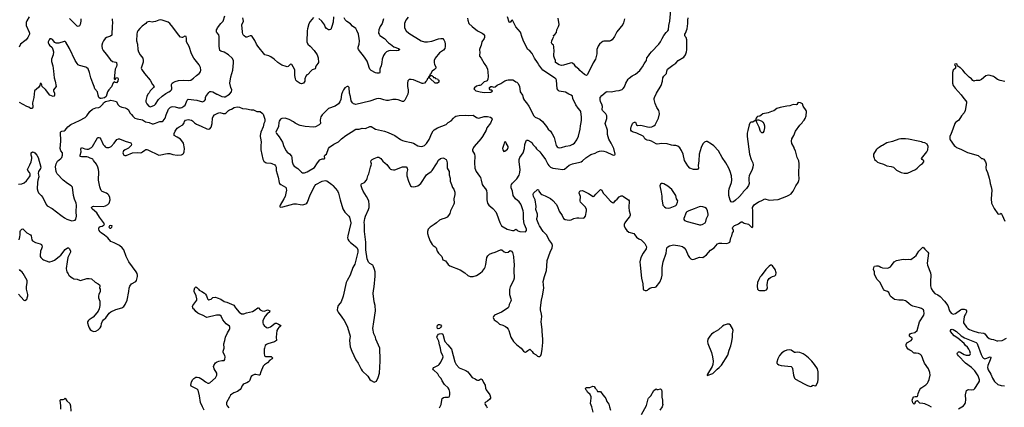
# Model space of a CAD drawing. Header units: inches. Extents: x 1934316 to 2140091, y 524953 to 667329.
# Tile 120 of 256: x 1976373 to 1994469, y 586642 to 593757. Entities that reach past the tile are written whole.
import ezdxf

# ---------------------------------------------------------------- set-up
doc = ezdxf.new("R2010")
doc.units = ezdxf.units.IN
doc.header["$MEASUREMENT"] = 0
for name, color, linetype in [('B9578', 7, 'Continuous'), ('B9579', 7, 'Continuous'), ('B9588', 7, 'Continuous'), ('B9589', 7, 'Continuous'), ('B9598', 7, 'Continuous'), ('B9599', 7, 'Continuous')]:
    doc.layers.add(name, color=color, linetype=linetype)

msp = doc.modelspace()

# ---------------------------------------------------------------- linework, layer by layer
at = {"layer": 'B9578', "color": 5}
for points, elevation in [([(1976364, 589716), (1976376, 589770), (1976382, 589810), (1976381, 589870), (1976385, 589890), (1976410, 589912), (1976430, 589915), (1976464, 589890), (1976506, 589846), (1976570, 589807), (1976582, 589790), (1976597, 589717), (1976610, 589698), (1976666, 589666), (1976750, 589641), (1976771, 589630), (1976783, 589610), (1976786, 589586), (1976776, 589550), (1976753, 589507), (1976747, 589430), (1976751, 589410), (1976761, 589390), (1976790, 589363), (1976810, 589350), (1976910, 589309), (1976930, 589309), (1976970, 589322), (1977010, 589344), (1977101, 589410), (1977130, 589437), (1977210, 589539), (1977250, 589571), (1977270, 589571), (1977290, 589550), (1977305, 589510), (1977305, 589490), (1977290, 589450), (1977259, 589390), (1977244, 589310), (1977228, 589190), (1977233, 589153), (1977242, 589130), (1977261, 589090), (1977277, 589070), (1977319, 589030), (1977350, 589011), (1977370, 589002), (1977430, 588993), (1977470, 588973), (1977490, 588970), (1977610, 589005), (1977650, 589007), (1977690, 589000), (1977759, 588939), (1977816, 588910), (1977840, 588890), (1977845, 588870), (1977842, 588830), (1977851, 588811), (1977854, 588790), (1977852, 588770), (1977825, 588715), (1977819, 588690), (1977824, 588650), (1977843, 588590), (1977847, 588550), (1977845, 588510), (1977832, 588448), (1977814, 588406), (1977763, 588337), (1977722, 588298), (1977651, 588250), (1977631, 588230), (1977621, 588210), (1977621, 588190), (1977638, 588130), (1977650, 588102), (1977670, 588072), (1977692, 588050), (1977730, 588036), (1977770, 588041), (1977815, 588065), (1977850, 588102), (1977870, 588132), (1977879, 588181), (1977896, 588224), (1977913, 588247), (1977956, 588284), (1978015, 588370), (1978050, 588395), (1978142, 588438), (1978250, 588465), (1978286, 588494), (1978310, 588531), (1978347, 588610), (1978382, 588770), (1978385, 588830), (1978395, 588865), (1978430, 588908), (1978509, 588951), (1978522, 588970), (1978540, 589040), (1978540, 589070), (1978530, 589099), (1978512, 589130), (1978381, 589310), (1978331, 589411), (1978285, 589530), (1978258, 589570), (1978209, 589610), (1978110, 589661), (1978046, 589686), (1977992, 589750), (1977930, 589804), (1977870, 589845), (1977850, 589865), (1977835, 589890), (1977827, 589913), (1977827, 589930), (1977833, 589947), (1977850, 589959), (1977890, 589967), (1977910, 589976), (1977924, 589990), (1977926, 590000)], 320), ([(1976350, 588716), (1976450, 588611), (1976470, 588602), (1976500, 588620), (1976508, 588630), (1976509, 588650), (1976522, 588690), (1976522, 588710), (1976499, 588810), (1976499, 588850), (1976512, 588930), (1976509, 588970), (1976438, 589098), (1976420, 589120), (1976382, 589150), (1976368, 589170)], 320), ([(1980000, 588333), (1979990, 588332), (1979810, 588290), (1979734, 588334), (1979684, 588350), (1979645, 588370), (1979610, 588402), (1979581, 588441), (1979570, 588449), (1979555, 588470), (1979549, 588490), (1979555, 588510), (1979629, 588610), (1979628, 588632), (1979614, 588690), (1979578, 588770), (1979578, 588790), (1979590, 588834), (1979610, 588852), (1979630, 588842), (1979662, 588810), (1979671, 588791), (1979722, 588770), (1979770, 588736), (1979790, 588716), (1979806, 588690), (1979816, 588650), (1979830, 588626), (1979850, 588616), (1979870, 588619), (1979890, 588627), (1979910, 588647), (1979925, 588655), (1979970, 588662), (1980000, 588651)], 280), ([(1979764, 586590), (1979730, 586650), (1979694, 586730), (1979676, 586850), (1979654, 586954), (1979634, 586974), (1979526, 587030), (1979519, 587050), (1979532, 587110), (1979554, 587150), (1979573, 587170), (1979610, 587192), (1979636, 587196), (1979670, 587188), (1979730, 587153), (1979790, 587108), (1979830, 587084), (1979850, 587084), (1979870, 587091), (1979970, 587181), (1979995, 587230), (1979995, 587270), (1979945, 587350), (1979938, 587390), (1979942, 587410), (1979970, 587456), (1979990, 587471), (1980000, 587474)], 280), ([(1977127, 586607), (1977130, 586670), (1977118, 586770), (1977130, 586782), (1977170, 586783), (1977188, 586790), (1977210, 586812), (1977242, 586762), (1977293, 586710), (1977308, 586668), (1977314, 586570)], 280)]:
    msp.add_lwpolyline(points, dxfattribs=dict(at, elevation=elevation))
at = {"layer": 'B9578', "color": 5, "elevation": 320}
msp.add_lwpolyline([(1978050, 589979), (1978022, 589970), (1978012, 589950), (1978030, 589932), (1978050, 589931), (1978069, 589950), (1978072, 589970)], close=True, dxfattribs=at)
at = {"layer": 'B9579', "color": 5}
for points, elevation in [([(1976550, 593810), (1976505, 593735), (1976493, 593707), (1976490, 593670), (1976495, 593650), (1976548, 593530), (1976554, 593510), (1976551, 593490), (1976523, 593430), (1976490, 593390), (1976470, 593370), (1976385, 593310), (1976361, 593250)], 320), ([(1978071, 593770), (1978079, 593690), (1978074, 593650), (1978075, 593590), (1978065, 593535), (1978067, 593473), (1978045, 593455), (1977970, 593430), (1977943, 593410), (1977912, 593368), (1977893, 593330), (1977882, 593290), (1977882, 593270), (1977889, 593230), (1977906, 593190), (1977965, 593125), (1978042, 593022), (1978081, 592990), (1978139, 592979), (1978152, 592972), (1978156, 592930), (1978150, 592901), (1978126, 592850), (1978112, 592672), (1978130, 592662), (1978149, 592691), (1978170, 592695), (1978185, 592670), (1978176, 592630), (1978150, 592599), (1978130, 592602), (1978110, 592618), (1978090, 592599), (1978058, 592522), (1978010, 592469), (1977986, 592434), (1977964, 592350), (1977930, 592325), (1977870, 592310), (1977850, 592312), (1977830, 592329), (1977815, 592370), (1977802, 592430), (1977754, 592490), (1977743, 592530), (1977715, 592590), (1977682, 592690), (1977659, 592790), (1977630, 592855), (1977610, 592876), (1977587, 592887), (1977470, 592916), (1977450, 592930), (1977430, 592952), (1977394, 593010), (1977286, 593230), (1977223, 593343), (1977210, 593354), (1977190, 593356), (1977090, 593328), (1977044, 593324), (1977017, 593337), (1976974, 593394), (1976950, 593404), (1976930, 593404), (1976916, 593390), (1976897, 593350), (1976899, 593330), (1976908, 593310), (1976923, 593290), (1976969, 593249), (1976984, 593210), (1976992, 593170), (1976987, 593110), (1976956, 593030), (1976955, 592990), (1976981, 592910), (1976997, 592810), (1977007, 592690), (1977026, 592630), (1977045, 592530), (1976995, 592470), (1976997, 592450), (1977014, 592410), (1977011, 592370), (1977005, 592355), (1976991, 592349), (1976930, 592373), (1976850, 592477), (1976789, 592530), (1976777, 592557), (1976770, 592586), (1976750, 592586), (1976743, 592550), (1976720, 592510), (1976645, 592450), (1976635, 592330), (1976611, 592230), (1976613, 592150), (1976607, 592133), (1976594, 592126), (1976570, 592129), (1976544, 592150), (1976505, 592165), (1976370, 592235)], 340), ([(1977498, 593770), (1977498, 593730), (1977482, 593670), (1977470, 593644), (1977450, 593633), (1977430, 593641), (1977353, 593710), (1977290, 593779)], 320), ([(1980000, 593519), (1979992, 593530), (1979990, 593570), (1980000, 593591)], 340), ([(1976350, 590736), (1976410, 590744), (1976455, 590765), (1976499, 590801), (1976556, 590870), (1976568, 590890), (1976566, 590930), (1976553, 590953), (1976521, 590990), (1976514, 591010), (1976562, 591090), (1976583, 591150), (1976597, 591210), (1976595, 591235), (1976585, 591270), (1976587, 591310), (1976610, 591333), (1976630, 591327), (1976650, 591313), (1976690, 591270), (1976710, 591225), (1976760, 591050), (1976757, 591023), (1976717, 590970), (1976711, 590931), (1976721, 590910), (1976727, 590870), (1976707, 590810), (1976699, 590770), (1976696, 590650), (1976705, 590610), (1976721, 590581), (1976770, 590531), (1976797, 590490), (1976862, 590362), (1976880, 590340), (1976969, 590289), (1977130, 590166), (1977198, 590118), (1977238, 590098), (1977310, 590068), (1977330, 590065), (1977390, 590078), (1977406, 590094), (1977417, 590150), (1977411, 590230), (1977416, 590350), (1977409, 590390), (1977382, 590462), (1977364, 590530), (1977341, 590681), (1977318, 590710), (1977250, 590751), (1977170, 590814), (1977064, 590930), (1977048, 590950), (1977042, 590970), (1977034, 591054), (1977046, 591110), (1977070, 591158), (1977130, 591210), (1977145, 591230), (1977160, 591270), (1977158, 591310), (1977131, 591351), (1977118, 591390), (1977131, 591530), (1977126, 591690), (1977136, 591704), (1977148, 591712), (1977190, 591719), (1977211, 591729), (1977256, 591790), (1977310, 591831), (1977473, 591907), (1977576, 591964), (1977607, 591993), (1977664, 592070), (1977710, 592112), (1977770, 592140), (1977830, 592148), (1977850, 592156), (1977909, 592210), (1977915, 592230), (1977950, 592253), (1978030, 592276), (1978050, 592278), (1978102, 592270), (1978153, 592253), (1978178, 592198), (1978207, 592170), (1978250, 592150), (1978310, 592139), (1978350, 592122), (1978370, 592101), (1978400, 592050), (1978430, 592016), (1978450, 591985), (1978490, 591948), (1978535, 591935), (1978630, 591916), (1978685, 591885), (1978751, 591871), (1978810, 591848), (1978830, 591845), (1978870, 591856), (1978930, 591883), (1978950, 591888), (1978990, 591888), (1979010, 591898), (1979045, 591950), (1979065, 592010), (1979110, 592113), (1979142, 592150), (1979161, 592159), (1979190, 592163), (1979230, 592157), (1979290, 592137), (1979330, 592137), (1979350, 592144), (1979390, 592169), (1979412, 592190), (1979450, 592279), (1979470, 592299), (1979630, 592280), (1979732, 592248), (1979770, 592267), (1979789, 592290), (1979785, 592330), (1979796, 592350), (1979850, 592423), (1979870, 592436), (1979890, 592439), (1979921, 592430), (1979996, 592390), (1980000, 592388)], 340), ([(1977926, 590000), (1977929, 590010), (1977838, 590130), (1977792, 590210), (1977710, 590278), (1977701, 590290), (1977695, 590310), (1977709, 590330), (1977730, 590335), (1977910, 590329), (1977950, 590340), (1977993, 590367), (1978015, 590390), (1978034, 590450), (1978032, 590490), (1978014, 590534), (1977996, 590556), (1977970, 590573), (1977890, 590603), (1977870, 590623), (1977856, 590650), (1977844, 590690), (1977820, 590810), (1977827, 590967), (1977824, 591010), (1977812, 591050), (1977784, 591104), (1977727, 591170), (1977715, 591195), (1977704, 591204), (1977670, 591213), (1977630, 591235), (1977610, 591241), (1977510, 591241), (1977487, 591247), (1977485, 591270), (1977500, 591330), (1977498, 591382), (1977509, 591410), (1977569, 591389), (1977610, 591380), (1977637, 591383), (1977692, 591408), (1977713, 591430), (1977805, 591590), (1977810, 591595), (1977830, 591597), (1977848, 591588), (1977866, 591566), (1977909, 591469), (1977930, 591441), (1977946, 591426), (1977970, 591413), (1978010, 591408), (1978030, 591414), (1978054, 591430), (1978108, 591490), (1978161, 591559), (1978190, 591572), (1978210, 591572), (1978310, 591525), (1978414, 591494), (1978427, 591470), (1978419, 591450), (1978388, 591410), (1978370, 591398), (1978310, 591371), (1978284, 591350), (1978273, 591330), (1978270, 591310), (1978281, 591281), (1978290, 591271), (1978304, 591264), (1978330, 591266), (1978447, 591313), (1978530, 591321), (1978590, 591314), (1978610, 591318), (1978630, 591329), (1978670, 591364), (1978690, 591374), (1978710, 591376), (1978730, 591370), (1978930, 591269), (1978970, 591274), (1979050, 591297), (1979090, 591301), (1979130, 591300), (1979190, 591280), (1979270, 591268), (1979344, 591276), (1979370, 591288), (1979381, 591299), (1979397, 591330), (1979399, 591390), (1979386, 591490), (1979356, 591536), (1979330, 591563), (1979270, 591602), (1979214, 591630), (1979212, 591670), (1979228, 591710), (1979270, 591763), (1979306, 591790), (1979372, 591828), (1979395, 591865), (1979404, 591890), (1979423, 591910), (1979470, 591923), (1979530, 591913), (1979550, 591901), (1979583, 591863), (1979620, 591840), (1979710, 591804), (1979810, 591752), (1979850, 591747), (1979870, 591753), (1979893, 591787), (1979910, 591850), (1979919, 591950), (1979930, 591979), (1979952, 592008), (1980000, 592035)], 320)]:
    msp.add_lwpolyline(points, dxfattribs=dict(at, elevation=elevation))
at = {"layer": 'B9579', "color": 5, "elevation": 360}
msp.add_lwpolyline([(1978970, 593752), (1978930, 593750), (1978870, 593726), (1978830, 593715), (1978810, 593713), (1978750, 593723), (1978710, 593712), (1978690, 593685), (1978621, 593639), (1978583, 593597), (1978547, 593553), (1978535, 593530), (1978526, 593490), (1978522, 593370), (1978536, 593310), (1978544, 593210), (1978556, 593170), (1978585, 593110), (1978635, 593050), (1978644, 593010), (1978641, 592979), (1978610, 592886), (1978607, 592870), (1978611, 592850), (1978668, 592770), (1978768, 592650), (1978815, 592570), (1978847, 592530), (1978833, 592510), (1978768, 592450), (1978750, 592417), (1978727, 592390), (1978707, 592347), (1978691, 592271), (1978694, 592250), (1978710, 592211), (1978744, 592170), (1978770, 592158), (1978810, 592168), (1978849, 592190), (1978870, 592208), (1978927, 592293), (1978990, 592356), (1979056, 592404), (1979113, 592430), (1979143, 592450), (1979161, 592470), (1979172, 592490), (1979172, 592510), (1979163, 592543), (1979166, 592570), (1979177, 592590), (1979195, 592605), (1979230, 592623), (1979290, 592640), (1979390, 592646), (1979470, 592642), (1979517, 592650), (1979570, 592682), (1979620, 592730), (1979673, 592770), (1979697, 592803), (1979704, 592830), (1979697, 592877), (1979670, 592930), (1979573, 593053), (1979528, 593130), (1979485, 593265), (1979441, 593350), (1979438, 593410), (1979430, 593449), (1979410, 593452), (1979367, 593433), (1979350, 593433), (1979330, 593439), (1979290, 593477), (1979190, 593623), (1979133, 593690), (1979104, 593710), (1979066, 593726), (1978990, 593750)], close=True, dxfattribs=at)
at = {"layer": 'B9588', "color": 5}
for points, elevation in [([(1982453, 590000), (1982402, 589790), (1982400, 589750), (1982405, 589730), (1982420, 589700), (1982450, 589664), (1982570, 589575), (1982586, 589530), (1982588, 589490), (1982535, 589270), (1982497, 589210), (1982448, 589070), (1982393, 588970), (1982376, 588930), (1982321, 588679), (1982280, 588580), (1982265, 588555), (1982224, 588510), (1982212, 588470), (1982209, 588429), (1982212, 588410), (1982225, 588385), (1982296, 588296), (1982336, 588236), (1982372, 588170), (1982398, 588110), (1982444, 587950), (1982434, 587870), (1982449, 587750), (1982476, 587670), (1982553, 587510), (1982593, 587450), (1982650, 587341), (1982670, 587311), (1982771, 587210), (1982811, 587150), (1982830, 587131), (1982890, 587105), (1982930, 587122), (1982964, 587190), (1982985, 587270), (1983001, 587490), (1983001, 587590), (1982992, 587650), (1982995, 587690), (1982989, 587730), (1982918, 587890), (1982910, 587930), (1982881, 587990), (1982866, 588090), (1982880, 588210), (1982913, 588410), (1982908, 588510), (1982890, 588578), (1982871, 588730), (1982874, 588786), (1982885, 588855), (1982904, 589050), (1982905, 589130), (1982896, 589170), (1982870, 589239), (1982863, 589250), (1982810, 589280), (1982784, 589304), (1982757, 589370), (1982734, 589530), (1982733, 589670), (1982713, 589870), (1982708, 590000)], 320), ([(1983991, 590000), (1983918, 589950), (1983879, 589910), (1983866, 589870), (1983868, 589830), (1983886, 589770), (1983919, 589690), (1983952, 589630), (1983971, 589611), (1984010, 589588), (1984028, 589570), (1984046, 589510), (1984070, 589474), (1984134, 589410), (1984150, 589348), (1984201, 589330), (1984250, 589264), (1984279, 589239), (1984467, 589167), (1984556, 589110), (1984610, 589061), (1984650, 589042), (1984710, 589045), (1984770, 589064), (1984836, 589104), (1984878, 589142), (1984913, 589187), (1984926, 589214), (1984939, 589261), (1984961, 589390), (1984978, 589422), (1985010, 589452), (1985050, 589474), (1985110, 589489), (1985210, 589534), (1985234, 589534), (1985278, 589498), (1985310, 589484), (1985349, 589491), (1985390, 589521), (1985414, 589510), (1985430, 589486), (1985449, 589410), (1985453, 589310), (1985460, 589270), (1985454, 589150), (1985458, 589010), (1985450, 588970), (1985390, 588850), (1985376, 588804), (1985373, 588767), (1985376, 588710), (1985400, 588630), (1985403, 588610), (1985399, 588590), (1985372, 588530), (1985360, 588490), (1985349, 588470), (1985230, 588388), (1985101, 588330), (1985079, 588310), (1985074, 588290), (1985096, 588250), (1985150, 588211), (1985170, 588183), (1985191, 588170), (1985250, 588150), (1985303, 588123), (1985326, 588106), (1985353, 588073), (1985365, 588050), (1985401, 587930), (1985447, 587850), (1985507, 587787), (1985587, 587727), (1985630, 587671), (1985650, 587659), (1985670, 587655), (1985690, 587663), (1985710, 587683), (1985750, 587711), (1985790, 587666), (1985810, 587635), (1985865, 587605), (1985890, 587582), (1985910, 587572), (1985930, 587572), (1985948, 587590), (1985961, 587630), (1985975, 587710), (1985985, 587830), (1985985, 587895), (1985973, 588030), (1985976, 588070), (1985958, 588210), (1985968, 588310), (1985966, 588350), (1985946, 588430), (1985942, 588470), (1985965, 588610), (1985984, 588690), (1986004, 588830), (1985995, 588950), (1986018, 589042), (1986053, 589153), (1986063, 589230), (1986065, 589335), (1986121, 589490), (1986158, 589570), (1986165, 589610), (1986155, 589650), (1986100, 589720), (1986060, 589800), (1985996, 589870), (1985925, 589970), (1985914, 590000)], 320), ([(1985216, 590000), (1985230, 589975), (1985256, 589956), (1985330, 589914), (1985430, 589887), (1985453, 589887), (1985490, 589911), (1985510, 589902), (1985530, 589883), (1985567, 589867), (1985670, 589861), (1985689, 589890), (1985689, 589910), (1985651, 590000)], 340), ([(1987485, 590000), (1987483, 589997), (1987483, 589970), (1987502, 589930), (1987531, 589890), (1987570, 589859), (1987661, 589830), (1987681, 589810), (1987707, 589767), (1987754, 589734), (1987794, 589714), (1987862, 589650), (1987892, 589590), (1987885, 589550), (1987831, 589469), (1987791, 589390), (1987771, 589310), (1987774, 589250), (1987804, 589010), (1987826, 588910), (1987830, 588814), (1987838, 588798), (1987870, 588785), (1987890, 588785), (1987910, 588791), (1987930, 588811), (1987954, 588826), (1987990, 588838), (1988050, 588845), (1988069, 588851), (1988139, 588941), (1988167, 589013), (1988178, 589070), (1988183, 589210), (1988197, 589310), (1988252, 589468), (1988267, 589570), (1988284, 589590), (1988314, 589606), (1988390, 589624), (1988508, 589608), (1988552, 589592), (1988584, 589570), (1988618, 589530), (1988660, 589430), (1988685, 589390), (1988710, 589367), (1988730, 589356), (1988770, 589358), (1988870, 589397), (1988930, 589390), (1988997, 589443), (1989072, 589528), (1989138, 589570), (1989196, 589644), (1989230, 589655), (1989277, 589657), (1989370, 589651), (1989401, 589659), (1989425, 589675), (1989432, 589690), (1989441, 589750), (1989461, 589790), (1989475, 589845), (1989489, 589870), (1989489, 589890), (1989475, 589930), (1989480, 589950), (1989510, 589979), (1989560, 590000)], 320), ([(1988846, 590000), (1988870, 589994), (1988890, 589991), (1988916, 590000)], 340), ([(1989776, 590000), (1989830, 589942), (1989848, 589952), (1989848, 590000)], 320), ([(1990000, 589057), (1989984, 589036), (1989957, 588990), (1989936, 588930), (1989925, 588865), (1989932, 588810), (1989950, 588792), (1989970, 588785), (1990000, 588785)], 320), ([(1980000, 588651), (1980070, 588627), (1980130, 588584), (1980182, 588570), (1980310, 588515), (1980340, 588470), (1980408, 588388), (1980450, 588358), (1980470, 588356), (1980490, 588360), (1980544, 588376), (1980650, 588400), (1980683, 588417), (1980750, 588467), (1980765, 588465), (1980791, 588430), (1980831, 588411), (1980870, 588408), (1980930, 588430), (1980947, 588427), (1980971, 588410), (1980963, 588390), (1980924, 588356), (1980886, 588314), (1980847, 588250), (1980842, 588230), (1980842, 588190), (1980849, 588169), (1980865, 588145), (1980910, 588107), (1980930, 588101), (1980950, 588104), (1980982, 588118), (1981070, 588184), (1981090, 588187), (1981131, 588170), (1981162, 588150), (1981172, 588130), (1981135, 588105), (1981117, 588083), (1981101, 588050), (1981091, 587990), (1981086, 587926), (1981090, 587868), (1981058, 587842), (1980935, 587805), (1980910, 587793), (1980887, 587773), (1980870, 587729), (1980866, 587710), (1980866, 587626), (1980870, 587592), (1980879, 587579), (1980891, 587571), (1980970, 587576), (1980994, 587574), (1981022, 587550), (1981012, 587530), (1980970, 587509), (1980930, 587459), (1980870, 587418), (1980850, 587396), (1980805, 587290), (1980786, 587234), (1980770, 587229), (1980710, 587245), (1980690, 587245), (1980652, 587228), (1980630, 587204), (1980596, 587130), (1980579, 587110), (1980548, 587090), (1980496, 587070), (1980481, 587059), (1980456, 587030), (1980442, 586990), (1980428, 586970), (1980377, 586930), (1980310, 586905), (1980270, 586884), (1980250, 586863), (1980229, 586830), (1980176, 586730), (1980172, 586710), (1980174, 586690), (1980184, 586670), (1980217, 586630)], 280), ([(1980000, 587474), (1980030, 587486), (1980090, 587501), (1980110, 587498), (1980130, 587502), (1980142, 587518), (1980149, 587570), (1980144, 587590), (1980112, 587650), (1980111, 587670), (1980128, 587730), (1980125, 587805), (1980144, 587870), (1980153, 587930), (1980191, 588010), (1980228, 588070), (1980236, 588090), (1980237, 588110), (1980227, 588130), (1980170, 588174), (1980136, 588210), (1980106, 588250), (1980073, 588313), (1980050, 588330), (1980030, 588335), (1980000, 588333)], 280), ([(1984087, 586633), (1984117, 586690), (1984129, 586771), (1984140, 586800), (1984160, 586820), (1984186, 586830), (1984250, 586825), (1984265, 586835), (1984273, 586847), (1984279, 586870), (1984278, 586922), (1984266, 586970), (1984250, 586999), (1984181, 587061), (1984137, 587130), (1984118, 587170), (1984085, 587205), (1984056, 587256), (1983976, 587330), (1983969, 587350), (1983984, 587370), (1983999, 587381), (1984070, 587417), (1984083, 587430), (1984112, 587468), (1984151, 587550), (1984155, 587570), (1984151, 587590), (1984122, 587650), (1984110, 587730), (1984090, 587790), (1984075, 587855), (1984039, 587930), (1984050, 587962), (1984070, 587982), (1984089, 587991), (1984130, 587999), (1984150, 587986), (1984178, 587870), (1984187, 587850), (1984244, 587790), (1984310, 587707), (1984370, 587479), (1984394, 587430), (1984450, 587365), (1984570, 587318), (1984610, 587290), (1984630, 587270), (1984690, 587188), (1984743, 587163), (1984770, 587145), (1984790, 587139), (1984810, 587139), (1984850, 587161), (1984873, 587153), (1984895, 587095), (1984928, 587050), (1984934, 586990), (1984944, 586964), (1985013, 586870), (1985028, 586830), (1985027, 586810), (1985011, 586790), (1984968, 586752), (1984930, 586729), (1984923, 586710), (1984925, 586690), (1984954, 586654), (1984962, 586630)], 280), ([(1986910, 586549), (1986887, 586647), (1986862, 586710), (1986879, 586810), (1986875, 586835), (1986855, 586875), (1986810, 586918), (1986800, 586940), (1986790, 586949), (1986785, 586965), (1986778, 586970), (1986770, 586994), (1986790, 587002), (1986850, 587002), (1986909, 587031), (1986930, 587021), (1986951, 586991), (1986972, 586970), (1986990, 586934), (1987050, 586931), (1987088, 586868), (1987125, 586830), (1987143, 586803), (1987163, 586750), (1987201, 586701), (1987210, 586650), (1987231, 586590)], 280), ([(1987803, 586510), (1987890, 586677), (1987925, 586795), (1987932, 586810), (1987972, 586850), (1988030, 586951), (1988050, 586971), (1988070, 586978), (1988090, 586971), (1988110, 586971), (1988150, 586982), (1988170, 586962), (1988177, 586930), (1988176, 586830), (1988187, 586770), (1988187, 586710), (1988191, 586690), (1988179, 586650), (1988135, 586590)], 280)]:
    msp.add_lwpolyline(points, dxfattribs=dict(at, elevation=elevation))
for points, elevation in [([(1984064, 588084), (1984049, 588090), (1984044, 588110), (1984049, 588150), (1984070, 588162), (1984090, 588162), (1984110, 588154), (1984125, 588130), (1984116, 588110), (1984090, 588090)], 280), ([(1989410, 588170), (1989374, 588166), (1989323, 588150), (1989291, 588130), (1989214, 588066), (1989130, 588014), (1989090, 587982), (1989059, 587950), (1989023, 587890), (1989015, 587850), (1989019, 587810), (1989085, 587650), (1989109, 587570), (1989120, 587490), (1989111, 587430), (1989099, 587390), (1989012, 587250), (1989005, 587230), (1989010, 587225), (1989110, 587264), (1989145, 587290), (1989190, 587339), (1989230, 587371), (1989270, 587415), (1989390, 587599), (1989410, 587690), (1989442, 587770), (1989462, 587850), (1989474, 587930), (1989476, 587990), (1989486, 588050), (1989473, 588090), (1989434, 588150)], 320)]:
    msp.add_lwpolyline(points, close=True, dxfattribs=dict(at, elevation=elevation))
at = {"layer": 'B9589', "color": 5}
for points, elevation in [([(1985651, 590000), (1985647, 590007), (1985637, 590050), (1985631, 590110), (1985634, 590210), (1985627, 590250), (1985598, 590338), (1985584, 590370), (1985551, 590411), (1985487, 590467), (1985444, 590530), (1985428, 590610), (1985408, 590670), (1985405, 590710), (1985412, 590730), (1985430, 590757), (1985510, 590833), (1985550, 590905), (1985567, 590950), (1985573, 591010), (1985553, 591150), (1985552, 591190), (1985567, 591230), (1985624, 591316), (1985648, 591390), (1985657, 591463), (1985684, 591536), (1985690, 591545), (1985710, 591545), (1985770, 591515), (1985783, 591503), (1985810, 591462), (1985850, 591417), (1985870, 591387), (1985930, 591331), (1985970, 591285), (1986037, 591190), (1986082, 591102), (1986098, 591078), (1986130, 591047), (1986170, 591029), (1986270, 591021), (1986350, 591008), (1986388, 591012), (1986470, 591085), (1986530, 591110), (1986670, 591140), (1986690, 591148), (1986716, 591164), (1986779, 591221), (1986870, 591280), (1986951, 591309), (1986990, 591332), (1987030, 591346), (1987070, 591348), (1987110, 591341), (1987150, 591330), (1987270, 591277), (1987290, 591271), (1987310, 591274), (1987315, 591290), (1987292, 591390), (1987246, 591490), (1987203, 591563), (1987174, 591650), (1987176, 591730), (1987136, 591850), (1987138, 591870), (1987165, 591945), (1987163, 591990), (1987143, 592030), (1987086, 592090), (1987081, 592110), (1987082, 592162), (1987070, 592204), (1987050, 592250), (1987040, 592290), (1987044, 592330), (1987070, 592365), (1987150, 592430), (1987170, 592437), (1987250, 592435), (1987330, 592450), (1987390, 592456), (1987444, 592476), (1987466, 592494), (1987490, 592526), (1987516, 592590), (1987557, 592663), (1987575, 592685), (1987630, 592725), (1987690, 592759), (1987770, 592825), (1987799, 592870), (1987819, 592890), (1987850, 592947), (1987877, 592983), (1987890, 593010), (1987902, 593058), (1987930, 593091), (1987952, 593130), (1987985, 593170), (1988118, 593310), (1988149, 593350), (1988178, 593410), (1988214, 593470), (1988257, 593523), (1988287, 593553), (1988298, 593570), (1988301, 593650), (1988319, 593730), (1988339, 593930)], 340), ([(1980000, 593591), (1980010, 593610), (1980070, 593690), (1980112, 593728), (1980145, 593830)], 340), ([(1981770, 593796), (1981710, 593724), (1981690, 593684), (1981662, 593590), (1981656, 593550), (1981651, 593350), (1981667, 593307), (1981714, 593274), (1981784, 593190), (1981839, 593110), (1981858, 593058), (1981862, 592970), (1981855, 592950), (1981817, 592903), (1981811, 592890), (1981811, 592869), (1981804, 592856), (1981750, 592834), (1981730, 592819), (1981670, 592754), (1981650, 592744), (1981630, 592722), (1981616, 592670), (1981612, 592628), (1981591, 592590), (1981550, 592581), (1981530, 592584), (1981470, 592621), (1981450, 592645), (1981440, 592670), (1981428, 592730), (1981429, 592830), (1981422, 592850), (1981373, 592933), (1981350, 592938), (1981310, 592898), (1981290, 592894), (1981270, 592895), (1981190, 592923), (1981119, 592970), (1981053, 593033), (1980990, 593077), (1980952, 593092), (1980879, 593110), (1980750, 593269), (1980723, 593310), (1980695, 593375), (1980655, 593430), (1980648, 593450), (1980630, 593462), (1980610, 593462), (1980550, 593434), (1980530, 593435), (1980498, 593458), (1980480, 593480), (1980473, 593493), (1980467, 593527), (1980464, 593610), (1980456, 593650), (1980458, 593670), (1980478, 593710), (1980484, 593730), (1980475, 593790)], 320), ([(1983514, 593806), (1983471, 593750), (1983448, 593690), (1983445, 593630), (1983448, 593608), (1983479, 593550), (1983523, 593510), (1983750, 593370), (1983812, 593352), (1983870, 593350), (1983950, 593365), (1984070, 593406), (1984114, 593414), (1984150, 593410), (1984170, 593387), (1984184, 593350), (1984191, 593310), (1984192, 593268), (1984185, 593230), (1984164, 593196), (1984090, 593147), (1984011, 593050), (1983993, 593010), (1983988, 592970), (1983995, 592935), (1984019, 592890), (1984019, 592870), (1983998, 592842), (1983951, 592810), (1983922, 592758), (1983910, 592754), (1983904, 592724), (1983910, 592714), (1983927, 592733), (1983950, 592734), (1983958, 592718), (1983973, 592713), (1983978, 592698), (1984010, 592694), (1984018, 592678), (1984053, 592673), (1984058, 592658), (1984074, 592650), (1984074, 592610), (1984052, 592590), (1984006, 592590), (1983910, 592686), (1983907, 592707), (1983896, 592716), (1983890, 592714), (1983886, 592694), (1983879, 592681), (1983870, 592677), (1983858, 592642), (1983840, 592620), (1983810, 592593), (1983790, 592585), (1983770, 592588), (1983610, 592654), (1983570, 592661), (1983530, 592657), (1983508, 592632), (1983500, 592590), (1983502, 592530), (1983510, 592470), (1983510, 592430), (1983504, 592390), (1983450, 592281), (1983430, 592258), (1983410, 592258), (1983330, 592286), (1983290, 592290), (1983230, 592290), (1983150, 592273), (1983115, 592275), (1983066, 592286), (1983010, 592307), (1982970, 592312), (1982930, 592305), (1982810, 592261), (1982550, 592201), (1982530, 592204), (1982510, 592213), (1982492, 592232), (1982466, 592270), (1982452, 592350), (1982435, 592410), (1982428, 592510), (1982410, 592528), (1982390, 592528), (1982350, 592508), (1982325, 592470), (1982305, 592430), (1982290, 592386), (1982275, 592290), (1982259, 592250), (1982231, 592210), (1982170, 592167), (1982050, 592125), (1981930, 592009), (1981910, 591975), (1981902, 591950), (1981896, 591910), (1981899, 591850), (1981875, 591825), (1981807, 591793), (1981773, 591787), (1981617, 591797), (1981530, 591814), (1981510, 591822), (1981438, 591858), (1981404, 591884), (1981327, 591927), (1981250, 591949), (1981190, 591945), (1981165, 591930), (1981144, 591896), (1981136, 591870), (1981130, 591799), (1981117, 591763), (1981085, 591710), (1981081, 591690), (1981091, 591670), (1981144, 591604), (1981205, 591510), (1981229, 591430), (1981268, 591348), (1981286, 591326), (1981332, 591292), (1981369, 591250), (1981376, 591230), (1981379, 591150), (1981390, 591111), (1981402, 591090), (1981418, 591070), (1981483, 591023), (1981550, 590959), (1981570, 590948), (1981590, 590945), (1981610, 590948), (1981654, 590966), (1981790, 591044), (1981845, 591130), (1981890, 591182), (1981930, 591204), (1981970, 591205), (1981982, 591210), (1981978, 591250), (1981984, 591270), (1982010, 591291), (1982049, 591390), (1982070, 591415), (1982147, 591473), (1982230, 591515), (1982288, 591572), (1982366, 591634), (1982468, 591692), (1982550, 591750), (1982610, 591749), (1982670, 591763), (1982730, 591762), (1982810, 591794), (1982834, 591794), (1982910, 591748), (1983078, 591710), (1983146, 591686), (1983266, 591630), (1983370, 591559), (1983410, 591538), (1983450, 591526), (1983570, 591504), (1983610, 591488), (1983690, 591440), (1983750, 591428), (1983785, 591435), (1983810, 591445), (1983850, 591487), (1983901, 591559), (1983946, 591674), (1983970, 591717), (1983990, 591738), (1984049, 591770), (1984210, 591835), (1984250, 591870), (1984302, 591898), (1984344, 591950), (1984370, 591975), (1984390, 591987), (1984450, 591999), (1984570, 592003), (1984630, 591996), (1984710, 592006), (1984770, 591963), (1984790, 591953), (1984810, 591950), (1984910, 591979), (1984970, 591978), (1985025, 591965), (1985051, 591951), (1985054, 591930), (1985023, 591857), (1984961, 591770), (1984946, 591730), (1984880, 591610), (1984850, 591570), (1984725, 591430), (1984711, 591410), (1984694, 591370), (1984694, 591350), (1984729, 591289), (1984739, 591250), (1984730, 591130), (1984737, 591030), (1984763, 590970), (1984826, 590886), (1984840, 590860), (1984857, 590810), (1984874, 590730), (1984897, 590697), (1984935, 590655), (1984950, 590622), (1984959, 590570), (1984958, 590450), (1984970, 590390), (1984994, 590354), (1985071, 590290), (1985121, 590230), (1985141, 590190), (1985196, 590036), (1985216, 590000)], 340), ([(1982139, 593810), (1982133, 593710), (1982111, 593630), (1982090, 593578), (1982070, 593569), (1982050, 593574), (1982014, 593594), (1981990, 593628), (1981979, 593659), (1981924, 593730), (1981870, 593781)], 320), ([(1983058, 593770), (1983032, 593690), (1982999, 593630), (1982975, 593570), (1982970, 593510), (1982978, 593490), (1982993, 593470), (1983077, 593410), (1983150, 593334), (1983185, 593305), (1983250, 593259), (1983338, 593230), (1983362, 593210), (1983334, 593190), (1983290, 593186), (1983190, 593190), (1983157, 593183), (1983113, 593167), (1983081, 593139), (1983059, 593101), (1983035, 593030), (1983031, 592970), (1983015, 592910), (1982999, 592870), (1982994, 592846), (1982995, 592790), (1982985, 592775), (1982934, 592774), (1982910, 592779), (1982830, 592822), (1982810, 592849), (1982797, 592877), (1982785, 592925), (1982758, 592998), (1982712, 593070), (1982602, 593210), (1982595, 593230), (1982594, 593250), (1982615, 593305), (1982620, 593370), (1982615, 593415), (1982597, 593490), (1982570, 593561), (1982550, 593593), (1982490, 593641), (1982450, 593681), (1982383, 593723), (1982356, 593756), (1982338, 593790)], 320), ([(1984603, 593783), (1984608, 593748), (1984630, 593690), (1984687, 593630), (1984790, 593550), (1984870, 593510), (1984899, 593490), (1984915, 593470), (1984915, 593430), (1984907, 593410), (1984865, 593350), (1984855, 593290), (1984830, 593230), (1984826, 593210), (1984830, 593150), (1984822, 593110), (1984824, 593090), (1984857, 593050), (1984912, 592952), (1984953, 592890), (1984970, 592851), (1984979, 592799), (1984984, 592716), (1984976, 592664), (1984964, 592636), (1984954, 592626), (1984910, 592615), (1984850, 592556), (1984830, 592549), (1984810, 592549), (1984766, 592534), (1984730, 592506), (1984722, 592490), (1984724, 592484), (1984754, 592450), (1984790, 592445), (1984834, 592430), (1984910, 592420), (1985030, 592424), (1985049, 592430), (1985063, 592450), (1985050, 592463), (1985030, 592463), (1985017, 592470), (1985007, 592487), (1985010, 592510), (1985030, 592528), (1985050, 592530), (1985090, 592519), (1985110, 592525), (1985150, 592558), (1985217, 592583), (1985287, 592633), (1985325, 592650), (1985350, 592656), (1985434, 592654), (1985450, 592650), (1985490, 592619), (1985511, 592610), (1985530, 592591), (1985557, 592537), (1985573, 592430), (1985613, 592370), (1985630, 592307), (1985650, 592271), (1985690, 592230), (1985731, 592171), (1985820, 591990), (1985847, 591967), (1985930, 591930), (1985980, 591890), (1986057, 591797), (1986087, 591750), (1986130, 591708), (1986161, 591661), (1986197, 591597), (1986218, 591498), (1986235, 591450), (1986250, 591425), (1986270, 591410), (1986290, 591404), (1986330, 591409), (1986410, 591434), (1986490, 591448), (1986541, 591470), (1986567, 591490), (1986612, 591550), (1986644, 591616), (1986675, 591745), (1986678, 591810), (1986695, 591870), (1986700, 591910), (1986700, 591970), (1986688, 592070), (1986676, 592090), (1986635, 592135), (1986595, 592195), (1986539, 592310), (1986530, 592353), (1986510, 592370), (1986467, 592387), (1986406, 592426), (1986290, 592447), (1986270, 592463), (1986254, 592490), (1986236, 592650), (1986224, 592670), (1986206, 592686), (1986111, 592751), (1985985, 592830), (1985912, 592930), (1985892, 592970), (1985834, 593054), (1985790, 593139), (1985750, 593184), (1985713, 593213), (1985641, 593350), (1985610, 593428), (1985578, 593530), (1985490, 593626), (1985430, 593749), (1985410, 593742), (1985390, 593705), (1985369, 593710), (1985340, 593810)], 360), ([(1987487, 593770), (1987470, 593698), (1987456, 593670), (1987350, 593533), (1987307, 593450), (1987263, 593390), (1987231, 593370), (1987210, 593365), (1987170, 593360), (1987110, 593362), (1987090, 593357), (1987070, 593347), (1987030, 593309), (1987006, 593270), (1986982, 593210), (1986979, 593130), (1986954, 593030), (1986910, 592964), (1986810, 592749), (1986790, 592734), (1986755, 592750), (1986670, 592825), (1986650, 592850), (1986597, 592890), (1986569, 592930), (1986530, 592958), (1986510, 592964), (1986490, 592962), (1986370, 592922), (1986330, 592914), (1986290, 592926), (1986219, 592970), (1986222, 593010), (1986202, 593050), (1986190, 593090), (1986190, 593130), (1986198, 593170), (1986190, 593268), (1986181, 593290), (1986159, 593310), (1986149, 593330), (1986156, 593370), (1986170, 593410), (1986192, 593450), (1986186, 593470), (1986210, 593487), (1986237, 593523), (1986245, 593570), (1986278, 593630), (1986284, 593650), (1986287, 593670), (1986270, 593788)], 340), ([(1990000, 591693), (1989990, 591704), (1989964, 591784), (1989919, 591870), (1989910, 591906), (1989890, 591908), (1989850, 591879), (1989810, 591875), (1989790, 591855), (1989777, 591830), (1989754, 591726), (1989745, 591675), (1989742, 591610), (1989789, 591290), (1989818, 591190), (1989847, 591127), (1989852, 591090), (1989850, 591048), (1989838, 591010), (1989782, 590890), (1989771, 590851), (1989771, 590810), (1989781, 590750), (1989767, 590713), (1989730, 590658), (1989670, 590598), (1989658, 590570), (1989597, 590503), (1989530, 590444), (1989490, 590415), (1989470, 590408), (1989450, 590413), (1989430, 590444), (1989406, 590530), (1989407, 590610), (1989414, 590650), (1989454, 590766), (1989460, 590810), (1989454, 590890), (1989430, 590970), (1989404, 591030), (1989350, 591130), (1989285, 591225), (1989215, 591350), (1989130, 591442), (1989090, 591474), (1989010, 591520), (1988990, 591522), (1988970, 591518), (1988959, 591510), (1988930, 591477), (1988895, 591410), (1988859, 591290), (1988852, 591168), (1988840, 591080), (1988847, 591030), (1988830, 591009), (1988790, 591006), (1988759, 591010), (1988690, 591030), (1988650, 591075), (1988590, 591174), (1988564, 591290), (1988536, 591356), (1988504, 591404), (1988470, 591434), (1988430, 591446), (1988390, 591445), (1988350, 591451), (1988270, 591480), (1988176, 591484), (1988090, 591475), (1988070, 591481), (1987986, 591530), (1987950, 591541), (1987907, 591547), (1987878, 591558), (1987864, 591570), (1987847, 591607), (1987830, 591620), (1987716, 591676), (1987637, 591697), (1987619, 591710), (1987605, 591730), (1987602, 591762), (1987610, 591790), (1987618, 591802), (1987637, 591850), (1987650, 591866), (1987670, 591879), (1987690, 591876), (1987711, 591830), (1987730, 591814), (1987790, 591819), (1987910, 591788), (1987950, 591784), (1987990, 591788), (1988029, 591810), (1988051, 591829), (1988064, 591850), (1988115, 591950), (1988132, 592030), (1988127, 592067), (1988118, 592090), (1988084, 592144), (1988050, 592218), (1988033, 592290), (1988032, 592310), (1988038, 592330), (1988076, 592410), (1988161, 592550), (1988189, 592630), (1988195, 592690), (1988210, 592721), (1988244, 592750), (1988258, 592770), (1988265, 592810), (1988281, 592850), (1988375, 592925), (1988430, 592961), (1988474, 593006), (1988579, 593070), (1988607, 593110), (1988629, 593170), (1988635, 593205), (1988632, 593288), (1988637, 593390), (1988619, 593430), (1988601, 593450), (1988596, 593470), (1988599, 593490), (1988612, 593510), (1988642, 593590), (1988651, 593689), (1988651, 593749), (1988661, 593790)], 320), ([(1980000, 592388), (1980090, 592350), (1980130, 592340), (1980150, 592342), (1980230, 592390), (1980264, 592430), (1980269, 592470), (1980253, 592510), (1980233, 592590), (1980254, 592710), (1980290, 592832), (1980305, 592965), (1980302, 593010), (1980278, 593050), (1980211, 593111), (1980130, 593163), (1980070, 593182), (1980054, 593194), (1980038, 593270), (1980040, 593450), (1980030, 593478), (1980000, 593519)], 340), ([(1980000, 592035), (1980016, 592044), (1980050, 592052), (1980110, 592036), (1980130, 592034), (1980150, 592038), (1980170, 592048), (1980210, 592089), (1980230, 592100), (1980267, 592113), (1980317, 592143), (1980370, 592155), (1980410, 592151), (1980470, 592127), (1980542, 592122), (1980630, 592102), (1980670, 592103), (1980730, 592071), (1980770, 592074), (1980790, 592071), (1980830, 592044), (1980850, 592021), (1980879, 591930), (1980876, 591890), (1980860, 591850), (1980849, 591791), (1980806, 591690), (1980790, 591630), (1980790, 591610), (1980807, 591550), (1980810, 591510), (1980802, 591450), (1980808, 591370), (1980839, 591199), (1980861, 591161), (1980890, 591136), (1980910, 591129), (1980990, 591124), (1981010, 591118), (1981064, 591090), (1981077, 591077), (1981085, 591050), (1981089, 590989), (1981126, 590866), (1981140, 590770), (1981150, 590750), (1981170, 590730), (1981260, 590680), (1981268, 590670), (1981273, 590653), (1981274, 590626), (1981265, 590570), (1981250, 590513), (1981230, 590470), (1981158, 590350), (1981151, 590330), (1981160, 590320), (1981175, 590315), (1981210, 590320), (1981410, 590379), (1981459, 590379), (1981530, 590364), (1981570, 590361), (1981596, 590364), (1981630, 590376), (1981649, 590391), (1981663, 590410), (1981710, 590539), (1981797, 590710), (1981818, 590730), (1981930, 590792), (1981990, 590808), (1982018, 590798), (1982110, 590733), (1982130, 590716), (1982215, 590615), (1982235, 590570), (1982260, 590450), (1982310, 590287), (1982346, 590226), (1982423, 590150), (1982432, 590132), (1982456, 590030), (1982456, 590010), (1982453, 590000)], 320), ([(1990000, 592006), (1989974, 591986), (1989930, 591977), (1989918, 591970), (1989906, 591950), (1989902, 591930), (1989902, 591922), (1989910, 591914), (1989930, 591921), (1989950, 591919), (1990000, 591900)], 320), ([(1982708, 590000), (1982706, 590034), (1982716, 590110), (1982728, 590152), (1982782, 590270), (1982795, 590310), (1982799, 590359), (1982787, 590430), (1982747, 590510), (1982683, 590610), (1982665, 590650), (1982649, 590710), (1982649, 590731), (1982658, 590742), (1982710, 590771), (1982747, 590813), (1982758, 590842), (1982770, 590892), (1982792, 590930), (1982819, 591050), (1982834, 591086), (1982836, 591110), (1982828, 591150), (1982832, 591170), (1982849, 591190), (1982890, 591212), (1982952, 591232), (1982971, 591231), (1982990, 591222), (1983008, 591208), (1983050, 591158), (1983090, 591126), (1983118, 591098), (1983170, 591030), (1983190, 591015), (1983208, 591008), (1983242, 591002), (1983270, 591003), (1983410, 591058), (1983473, 591053), (1983496, 591030), (1983498, 591002), (1983487, 590950), (1983487, 590890), (1983519, 590790), (1983555, 590710), (1983573, 590693), (1983610, 590686), (1983650, 590695), (1983689, 590710), (1983745, 590750), (1983852, 590908), (1983874, 590930), (1983934, 590970), (1983953, 590990), (1984031, 591109), (1984070, 591178), (1984110, 591211), (1984150, 591221), (1984170, 591218), (1984210, 591192), (1984217, 591177), (1984228, 591128), (1984231, 591030), (1984264, 590970), (1984268, 590910), (1984287, 590850), (1984287, 590790), (1984308, 590730), (1984330, 590678), (1984350, 590646), (1984370, 590590), (1984372, 590550), (1984353, 590467), (1984358, 590390), (1984355, 590370), (1984291, 590250), (1984280, 590200), (1984257, 590163), (1984229, 590131), (1984190, 590112), (1984130, 590097), (1984090, 590076), (1984034, 590030), (1983991, 590000)], 320), ([(1985914, 590000), (1985879, 590090), (1985876, 590110), (1985887, 590153), (1985890, 590190), (1985857, 590270), (1985865, 590330), (1985845, 590450), (1985830, 590489), (1985816, 590510), (1985807, 590550), (1985817, 590570), (1985890, 590642), (1985910, 590634), (1985915, 590610), (1985927, 590590), (1985950, 590561), (1985968, 590548), (1986030, 590525), (1986130, 590473), (1986170, 590440), (1986233, 590370), (1986255, 590330), (1986290, 590241), (1986343, 590163), (1986369, 590109), (1986398, 590090), (1986470, 590078), (1986510, 590082), (1986555, 590105), (1986610, 590120), (1986650, 590121), (1986730, 590111), (1986750, 590121), (1986770, 590151), (1986792, 590250), (1986790, 590270), (1986770, 590313), (1986697, 590390), (1986683, 590410), (1986676, 590430), (1986680, 590510), (1986653, 590570), (1986653, 590587), (1986669, 590610), (1986683, 590617), (1986710, 590621), (1986730, 590614), (1986830, 590564), (1986910, 590511), (1986930, 590515), (1986963, 590557), (1987050, 590641), (1987071, 590630), (1987097, 590570), (1987142, 590530), (1987230, 590427), (1987270, 590401), (1987290, 590398), (1987321, 590439), (1987356, 590464), (1987390, 590507), (1987430, 590523), (1987450, 590521), (1987470, 590511), (1987492, 590490), (1987565, 590450), (1987575, 590430), (1987568, 590310), (1987576, 590250), (1987593, 590190), (1987594, 590166), (1987583, 590137), (1987544, 590096), (1987495, 590025), (1987485, 590000)], 320), ([(1988916, 590000), (1988930, 590005), (1988969, 590030), (1988984, 590050), (1988994, 590110), (1989024, 590170), (1989029, 590190), (1989016, 590250), (1988997, 590290), (1988964, 590310), (1988930, 590321), (1988890, 590327), (1988858, 590322), (1988770, 590284), (1988670, 590249), (1988632, 590230), (1988621, 590219), (1988578, 590110), (1988578, 590090), (1988592, 590070), (1988642, 590050), (1988846, 590000)], 340), ([(1989848, 590000), (1989846, 590150), (1989850, 590250), (1989844, 590310), (1989857, 590343), (1989870, 590357), (1989950, 590411), (1990000, 590433)], 320), ([(1989560, 590000), (1989584, 590010), (1989630, 590046), (1989650, 590047), (1989690, 590024), (1989770, 590006), (1989776, 590000)], 320)]:
    msp.add_lwpolyline(points, dxfattribs=dict(at, elevation=elevation))
for points, elevation in [([(1985294, 591514), (1985290, 591513), (1985279, 591490), (1985274, 591466), (1985250, 591410), (1985248, 591390), (1985253, 591370), (1985270, 591336), (1985290, 591341), (1985337, 591383), (1985349, 591410), (1985349, 591430), (1985313, 591490), (1985309, 591509)], 360), ([(1988190, 590749), (1988170, 590749), (1988150, 590738), (1988141, 590710), (1988165, 590590), (1988175, 590515), (1988175, 590470), (1988196, 590350), (1988221, 590321), (1988250, 590304), (1988290, 590296), (1988330, 590304), (1988421, 590339), (1988435, 590345), (1988443, 590357), (1988465, 590410), (1988467, 590430), (1988444, 590470), (1988435, 590530), (1988357, 590637), (1988284, 590704), (1988210, 590742)], 340)]:
    msp.add_lwpolyline(points, close=True, dxfattribs=dict(at, elevation=elevation))
at = {"layer": 'B9598', "color": 5}
for points, elevation in [([(1993130, 586641), (1993090, 586670), (1993010, 586704), (1992970, 586712), (1992916, 586716), (1992885, 586750), (1992870, 586758), (1992850, 586756), (1992839, 586750), (1992826, 586730), (1992822, 586710), (1992810, 586698), (1992786, 586726), (1992773, 586770), (1992785, 586810), (1992805, 586835), (1992830, 586841), (1992870, 586838), (1992876, 586844), (1992882, 586858), (1992885, 586895), (1992915, 586970), (1992935, 586990), (1993028, 587052), (1993055, 587085), (1993072, 587110), (1993090, 587150), (1993107, 587230), (1993101, 587281), (1993078, 587350), (1993005, 587450), (1992978, 587510), (1992967, 587550), (1992946, 587590), (1992928, 587608), (1992890, 587627), (1992850, 587636), (1992810, 587636), (1992801, 587641), (1992771, 587671), (1992730, 587689), (1992699, 587710), (1992677, 587737), (1992665, 587770), (1992665, 587795), (1992678, 587822), (1992757, 587870), (1992778, 587890), (1992776, 587910), (1992736, 587936), (1992725, 587950), (1992725, 587970), (1992738, 587990), (1992750, 587999), (1992770, 588005), (1992824, 588016), (1992865, 588050), (1992910, 588210), (1992987, 588330), (1992994, 588366), (1992992, 588410), (1992982, 588430), (1992950, 588454), (1992910, 588470), (1992790, 588500), (1992750, 588516), (1992718, 588538), (1992670, 588584), (1992650, 588595), (1992610, 588607), (1992530, 588608), (1992450, 588622), (1992389, 588670), (1992373, 588690), (1992346, 588746), (1992325, 588765), (1992270, 588785), (1992250, 588809), (1992181, 588941), (1992135, 588990), (1992096, 589056), (1992086, 589086), (1992082, 589130), (1992066, 589170), (1992068, 589210), (1992086, 589230), (1992122, 589238), (1992150, 589239), (1992170, 589233), (1992197, 589217), (1992230, 589204), (1992330, 589198), (1992377, 589223), (1992397, 589243), (1992447, 589313), (1992490, 589337), (1992610, 589359), (1992650, 589355), (1992710, 589361), (1992750, 589356), (1992819, 589401), (1992850, 589431), (1992870, 589458), (1992897, 589510), (1992937, 589543), (1992970, 589582), (1992990, 589572), (1993010, 589545), (1993065, 589490), (1993075, 589470), (1993054, 589290), (1993057, 589250), (1993112, 589110), (1993116, 589070), (1993112, 588948), (1993115, 588870), (1993125, 588825), (1993155, 588775), (1993193, 588730), (1993250, 588705), (1993290, 588678), (1993371, 588590), (1993429, 588509), (1993463, 588410), (1993490, 588372), (1993503, 588363), (1993530, 588354), (1993570, 588362), (1993661, 588430), (1993690, 588442), (1993730, 588442), (1993766, 588430), (1993776, 588410), (1993775, 588390), (1993758, 588350), (1993741, 588330), (1993730, 588302), (1993717, 588210), (1993722, 588190), (1993775, 588115), (1993798, 588090), (1993827, 588070), (1993890, 588044), (1993990, 588012), (1994090, 588005), (1994112, 587992), (1994153, 587933), (1994190, 587904), (1994230, 587893), (1994270, 587888), (1994330, 587862), (1994350, 587859), (1994430, 587867), (1994510, 587911)], 280), ([(1990000, 588785), (1990070, 588785), (1990100, 588800), (1990110, 588814), (1990114, 588830), (1990113, 588890), (1990117, 588930), (1990125, 588970), (1990133, 588987), (1990150, 589007), (1990174, 589026), (1990210, 589044), (1990250, 589055), (1990269, 589071), (1990273, 589110), (1990257, 589170), (1990210, 589239), (1990190, 589252), (1990170, 589249), (1990150, 589233), (1990087, 589170), (1990000, 589057)], 320), ([(1993630, 586613), (1993717, 586670), (1993739, 586690), (1993749, 586710), (1993756, 586730), (1993761, 586779), (1993758, 586870), (1993772, 586948), (1993790, 586963), (1993810, 586967), (1993870, 586964), (1993908, 586970), (1993930, 586987), (1993997, 587090), (1994010, 587122), (1994010, 587146), (1993990, 587216), (1993930, 587308), (1993866, 587370), (1993758, 587450), (1993626, 587586), (1993610, 587610), (1993605, 587630), (1993610, 587643), (1993615, 587650), (1993630, 587658), (1993650, 587657), (1993670, 587650), (1993730, 587613), (1993770, 587599), (1993830, 587599), (1993840, 587610), (1993845, 587630), (1993834, 587670), (1993816, 587710), (1993790, 587747), (1993757, 587777), (1993730, 587810), (1993613, 587913), (1993550, 587951), (1993477, 588030), (1993479, 588050), (1993490, 588071), (1993510, 588073), (1993530, 588068), (1993590, 588033), (1993676, 587956), (1993737, 587917), (1993950, 587829), (1993968, 587810), (1993975, 587795), (1994041, 587610), (1994070, 587559), (1994085, 587545), (1994110, 587534), (1994130, 587536), (1994210, 587570), (1994222, 587562), (1994224, 587550), (1994210, 587510), (1994168, 587410), (1994162, 587370), (1994174, 587330), (1994223, 587250), (1994250, 587177), (1994290, 587115), (1994350, 587059), (1994410, 587039), (1994470, 587035)], 260)]:
    msp.add_lwpolyline(points, dxfattribs=dict(at, elevation=elevation))
at = {"layer": 'B9598', "color": 5, "elevation": 320}
msp.add_lwpolyline([(1990530, 587695), (1990470, 587689), (1990428, 587672), (1990381, 587639), (1990339, 587590), (1990307, 587530), (1990291, 587470), (1990291, 587450), (1990299, 587439), (1990323, 587423), (1990368, 587408), (1990550, 587389), (1990570, 587372), (1990576, 587356), (1990594, 587230), (1990610, 587176), (1990630, 587160), (1990790, 587074), (1990850, 587044), (1990910, 587026), (1990926, 587030), (1990950, 587045), (1990990, 587036), (1991010, 587042), (1991044, 587110), (1991049, 587150), (1991049, 587290), (1991033, 587350), (1990982, 587430), (1990932, 587490), (1990870, 587552), (1990810, 587598), (1990770, 587621), (1990710, 587646), (1990670, 587653), (1990634, 587646), (1990610, 587646), (1990550, 587689)], close=True, dxfattribs=at)
at = {"layer": 'B9599', "color": 5, "elevation": 320}
for points in [[(1994476, 592624), (1994390, 592638), (1994341, 592661), (1994290, 592703), (1994270, 592713), (1994210, 592733), (1994170, 592736), (1994130, 592725), (1994050, 592659), (1994010, 592639), (1993950, 592642), (1993924, 592636), (1993910, 592628), (1993890, 592638), (1993864, 592670), (1993823, 592703), (1993750, 592775), (1993709, 592829), (1993670, 592869), (1993655, 592875), (1993630, 592898), (1993607, 592907), (1993602, 592942), (1993590, 592946), (1993558, 592942), (1993554, 592930), (1993574, 592910), (1993572, 592870), (1993532, 592828), (1993518, 592790), (1993519, 592590), (1993527, 592550), (1993563, 592503), (1993678, 592378), (1993727, 592310), (1993763, 592270), (1993772, 592252), (1993775, 592230), (1993750, 592090), (1993733, 592050), (1993685, 591990), (1993636, 591910), (1993590, 591885), (1993573, 591870), (1993562, 591850), (1993521, 591750), (1993495, 591670), (1993466, 591610), (1993465, 591570), (1993471, 591550), (1993547, 591450), (1993570, 591427), (1993593, 591413), (1993670, 591382), (1993790, 591317), (1993990, 591261), (1994050, 591211), (1994070, 591211), (1994090, 591198), (1994126, 591150), (1994137, 591110), (1994128, 591030), (1994133, 591010), (1994162, 590950), (1994191, 590850), (1994204, 590790), (1994207, 590750), (1994228, 590690), (1994239, 590630), (1994228, 590470), (1994236, 590390), (1994285, 590290), (1994350, 590196), (1994370, 590185), (1994390, 590191), (1994410, 590206), (1994430, 590171), (1994479, 590059)], [(1990000, 590433), (1990010, 590437), (1990070, 590471), (1990150, 590445), (1990230, 590448), (1990310, 590459), (1990470, 590515), (1990510, 590535), (1990550, 590561), (1990564, 590576), (1990589, 590610), (1990636, 590710), (1990679, 590770), (1990692, 590808), (1990696, 590830), (1990692, 590930), (1990701, 591110), (1990690, 591168), (1990665, 591230), (1990629, 591349), (1990609, 591390), (1990609, 591410), (1990562, 591482), (1990556, 591530), (1990567, 591573), (1990599, 591630), (1990629, 591711), (1990710, 591818), (1990756, 591864), (1990769, 591890), (1990789, 591910), (1990810, 591942), (1990829, 591990), (1990833, 592070), (1990829, 592090), (1990775, 592170), (1990758, 592210), (1990726, 592230), (1990690, 592238), (1990674, 592230), (1990657, 592203), (1990645, 592195), (1990590, 592201), (1990530, 592175), (1990470, 592169), (1990350, 592144), (1990290, 592124), (1990233, 592087), (1990190, 592069), (1990131, 592049), (1990030, 592029), (1990000, 592006)], [(1990000, 591900), (1990010, 591896), (1990030, 591879), (1990051, 591850), (1990062, 591810), (1990063, 591770), (1990050, 591708), (1990030, 591679), (1990010, 591681), (1990000, 591693)]]:
    msp.add_lwpolyline(points, dxfattribs=at)
msp.add_lwpolyline([(1992650, 591569), (1992570, 591569), (1992530, 591564), (1992416, 591524), (1992310, 591499), (1992230, 591449), (1992210, 591442), (1992172, 591410), (1992130, 591389), (1992111, 591370), (1992065, 591290), (1992062, 591250), (1992077, 591217), (1992082, 591190), (1992110, 591171), (1992141, 591141), (1992168, 591128), (1992250, 591106), (1992313, 591073), (1992390, 591063), (1992430, 591050), (1992490, 590995), (1992574, 590954), (1992630, 590941), (1992690, 590942), (1992836, 591010), (1992870, 591034), (1992928, 591092), (1992964, 591116), (1992990, 591147), (1992987, 591167), (1992959, 591190), (1992949, 591210), (1993045, 591330), (1993065, 591370), (1993069, 591430), (1993053, 591473), (1993010, 591494), (1992970, 591504), (1992950, 591515), (1992886, 591530), (1992710, 591564)], close=True, dxfattribs=at)

doc.saveas('drawing.dxf')
